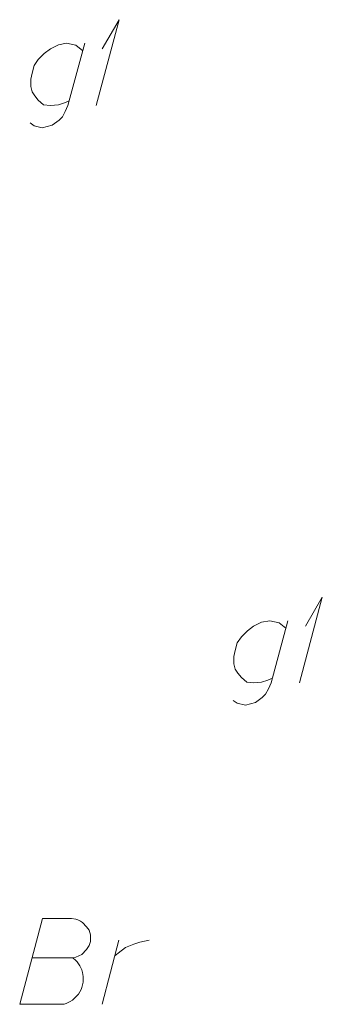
# Model space of a CAD drawing. Header units: millimetres. Extents: x 460 to 2266, y 622 to 2169.
# Tile 48 of 95: x 1984.59 to 1989.01, y 1974.74 to 1989.09. Entities that reach past the tile are written whole.
import ezdxf

# ---------------------------------------------------------------- set-up
doc = ezdxf.new("R2010")
doc.units = ezdxf.units.MM
doc.linetypes.add('PRZER1-1', pattern=[2, 1, -1])
doc.layers.add('GESBZO_O', color=7, linetype='Continuous', lineweight=50, true_color=0x0a0909)
doc.layers.add('GESUZY_O', color=7, linetype='PRZER1-1', lineweight=18, true_color=0x008000)

# ---------------------------------------------------------------- blocks, each defined once
blk = doc.blocks.new('*U26')
at = {"layer": 'GESBZO_O', "color": 7, "linetype": 'ByBlock', "lineweight": 18, "flags": 128}
for points in [[(5555283.639, 5636326.952), (5555283.393, 5636326.047), (5555283.354, 5636325.958), (5555283.314, 5636325.879), (5555283.265, 5636325.83), (5555283.167, 5636325.761), (5555283.019, 5636325.722), (5555282.901, 5636325.752), (5555282.842, 5636325.791)], [(5555283.413, 5636326.116), (5555283.344, 5636326.086), (5555283.255, 5636326.057), (5555283.137, 5636326.047), (5555283.039, 5636326.057), (5555282.96, 5636326.126), (5555282.911, 5636326.185), (5555282.872, 5636326.244), (5555282.852, 5636326.322), (5555282.852, 5636326.431), (5555282.872, 5636326.519), (5555282.901, 5636326.628), (5555282.96, 5636326.716), (5555283.049, 5636326.805), (5555283.137, 5636326.874), (5555283.255, 5636326.933), (5555283.374, 5636326.952), (5555283.511, 5636326.923), (5555283.61, 5636326.844)]]:
    blk.add_lwpolyline(points, dxfattribs=at)
blk = doc.blocks.new('*U27')
at = {"layer": 'GESBZO_O', "color": 7, "linetype": 'ByBlock', "lineweight": 18}
for q in [(5555283.806, 5636326.047), (5555283.895, 5636326.874)]:
    blk.add_line((5555284.141, 5636327.297), q, dxfattribs=at)
blk = doc.blocks.new('*U28')
at = {"layer": 'GESBZO_O', "color": 7, "linetype": 'ByBlock', "lineweight": 18, "flags": 128}
for points in [[(5555280.676, 5636335.372), (5555280.43, 5636334.467), (5555280.39, 5636334.378), (5555280.351, 5636334.299), (5555280.302, 5636334.25), (5555280.203, 5636334.181), (5555280.056, 5636334.142), (5555279.938, 5636334.171), (5555279.879, 5636334.211)], [(5555280.45, 5636334.535), (5555280.381, 5636334.506), (5555280.292, 5636334.476), (5555280.174, 5636334.467), (5555280.076, 5636334.476), (5555279.997, 5636334.545), (5555279.948, 5636334.604), (5555279.908, 5636334.663), (5555279.888, 5636334.742), (5555279.888, 5636334.85), (5555279.908, 5636334.939), (5555279.938, 5636335.047), (5555279.997, 5636335.136), (5555280.085, 5636335.224), (5555280.174, 5636335.293), (5555280.292, 5636335.352), (5555280.41, 5636335.372), (5555280.548, 5636335.343), (5555280.646, 5636335.264)]]:
    blk.add_lwpolyline(points, dxfattribs=at)
blk = doc.blocks.new('*U29')
at = {"layer": 'GESBZO_O', "color": 7, "linetype": 'ByBlock', "lineweight": 18}
for q in [(5555280.843, 5636334.467), (5555280.932, 5636335.293)]:
    blk.add_line((5555281.178, 5636335.717), q, dxfattribs=at)
blk = doc.blocks.new('*U92')
at = {"layer": 'GESUZY_O', "color": 96, "linetype": 'ByBlock', "lineweight": 18, "true_color": 0x008000}
blk.add_line((5555280.928, 5636321.358), (5555281.174, 5636322.293), dxfattribs=at)
at = {"layer": 'GESUZY_O', "color": 96, "linetype": 'ByBlock', "lineweight": 18, "true_color": 0x008000, "flags": 128}
blk.add_lwpolyline([(5555281.115, 5636322.067), (5555281.164, 5636322.106), (5555281.272, 5636322.185), (5555281.39, 5636322.234), (5555281.479, 5636322.263), (5555281.617, 5636322.293)], dxfattribs=at)

msp = doc.modelspace()

# ---------------------------------------------------------------- linework, layer by layer
at = {"layer": 'GESUZY_O', "color": 96, "linetype": 'Continuous', "lineweight": 18, "true_color": 0x008000, "flags": 128}
msp.add_lwpolyline([(1984.779, 1975.414), (1985.369, 1975.414), (1985.409, 1975.424), (1985.497, 1975.464), (1985.566, 1975.533), (1985.606, 1975.592), (1985.625, 1975.651), (1985.625, 1975.68), (1985.625, 1975.719), (1985.625, 1975.749), (1985.606, 1975.818), (1985.566, 1975.867), (1985.507, 1975.926), (1985.478, 1975.946), (1985.438, 1975.966), (1985.409, 1975.975), (1985.35, 1975.985), (1984.927, 1975.985), (1984.592, 1974.735), (1985.241, 1974.735), (1985.271, 1974.745), (1985.33, 1974.775), (1985.36, 1974.794), (1985.448, 1974.883), (1985.488, 1974.952), (1985.497, 1974.981), (1985.517, 1975.06), (1985.517, 1975.139), (1985.507, 1975.198), (1985.497, 1975.237), (1985.468, 1975.296), (1985.429, 1975.355), (1985.409, 1975.375), (1985.369, 1975.414)], dxfattribs=at)

# ---------------------------------------------------------------- block references
at = {"layer": 'GESBZO_O', "color": 7, "linetype": 'Continuous', "lineweight": 18}
for name in ['*U29', '*U28', '*U27', '*U26']:
    msp.add_blockref(name, (-5553295.135, -5634346.623), dxfattribs=at)
at = {"layer": 'GESUZY_O', "color": 96, "linetype": 'Continuous', "lineweight": 18, "true_color": 0x008000}
msp.add_blockref('*U92', (-5553295.135, -5634346.623), dxfattribs=at)

doc.saveas('drawing.dxf')
